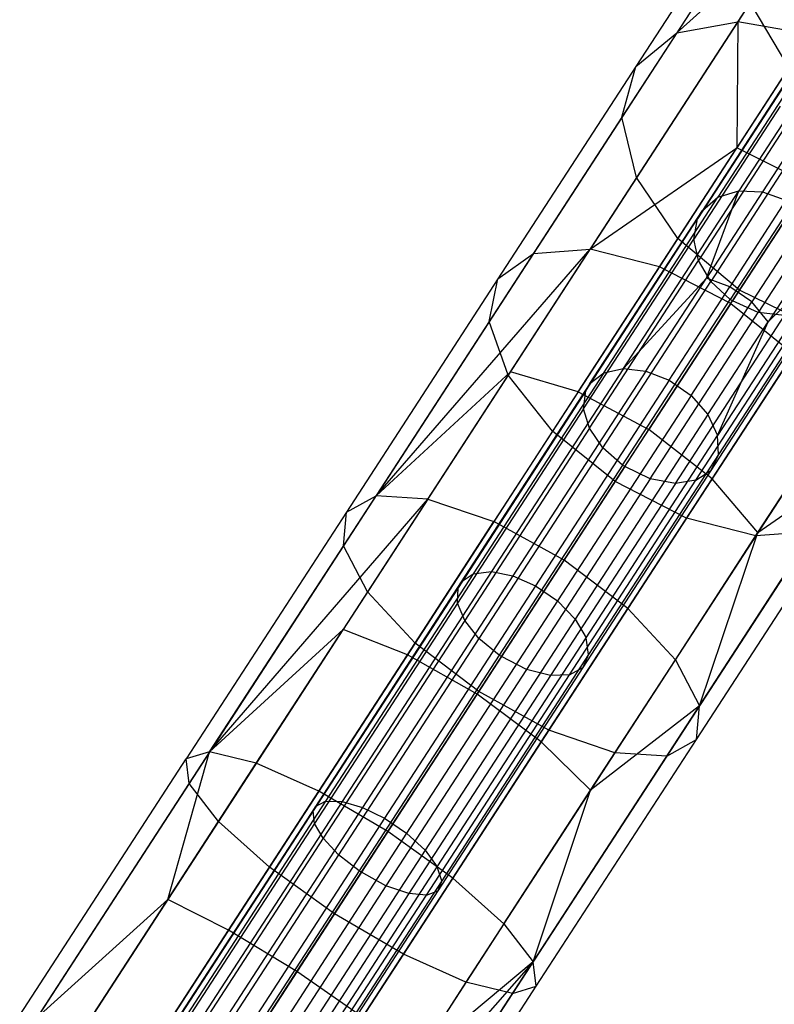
# Model space of a CAD drawing. Extents: x 1.6 to 24.9, y -15.7 to 0.
# Tile 136 of 246: x 8.1 to 9.8, y -6.9 to -4.6. Entities that reach past the tile are written whole.
import ezdxf

# ---------------------------------------------------------------- set-up
doc = ezdxf.new("R2010")
doc.units = 0
doc.header["$LTSCALE"] = 2.54
doc.layers.get('0').update_dxf_attribs({"color": 13, "linetype": 'CONTINUOUS'})

# ---------------------------------------------------------------- blocks, each defined once
blk = doc.blocks.new('ARES-203-D_STL')
at = {"color": 0}
for p, q in [((9.8973, -4.1339, 3.9523), (9.5991, -4.593, 3.4368)), ((9.8973, -4.1339, 3.9523), (9.5991, -4.593, 3.4368)), ((9.7907, -4.2295, 4.079), (9.5035, -4.6718, 3.5824)), ((9.7907, -4.2295, 4.079), (9.5035, -4.6718, 3.5824)), ((9.5991, -4.593, 3.4368), (9.9019, -4.3218, 3.5686)), ((9.5991, -4.593, 3.4368), (9.9019, -4.3218, 3.5686)), ((9.9019, -4.3218, 3.5686), (9.7427, -4.5669, 3.3133)), ((9.9019, -4.3218, 3.5686), (9.7427, -4.5669, 3.3133)), ((9.7467, -4.3658, 4.2056), (9.4704, -4.7912, 3.728)), ((9.7467, -4.3658, 4.2056), (9.4704, -4.7912, 3.728)), ((9.7719, -4.522, 4.313), (9.505, -4.933, 3.8515)), ((9.7719, -4.522, 4.313), (9.505, -4.933, 3.8515)), ((9.8626, -4.6743, 4.3847), (9.7719, -4.522, 4.313)), ((9.8626, -4.6743, 4.3847), (9.7719, -4.522, 4.313)), ((9.7427, -4.5669, 3.3133), (9.3958, -5.1011, 2.8705)), ((9.7427, -4.5669, 3.3133), (9.3958, -5.1011, 2.8705)), ((9.5991, -4.593, 3.4368), (9.7427, -4.5669, 3.3133)), ((9.5991, -4.593, 3.4368), (9.7427, -4.5669, 3.3133)), ((9.7427, -4.5669, 3.3133), (9.7401, -4.8629, 2.993)), ((9.7427, -4.5669, 3.3133), (9.7401, -4.8629, 2.993)), ((9.9125, -4.5974, 3.2309), (9.7427, -4.5669, 3.3133)), ((9.9125, -4.5974, 3.2309), (9.7427, -4.5669, 3.3133)), ((9.5991, -4.593, 3.4368), (9.2627, -5.1111, 3.0073)), ((9.5991, -4.593, 3.4368), (9.2627, -5.1111, 3.0073)), ((9.5035, -4.6718, 3.5824), (9.5991, -4.593, 3.4368)), ((9.5035, -4.6718, 3.5824), (9.5991, -4.593, 3.4368)), ((9.9125, -4.5974, 3.2309), (9.7401, -4.8629, 2.993)), ((9.9125, -4.5974, 3.2309), (9.7401, -4.8629, 2.993)), ((9.9584, -4.6353, 6.7214), (9.7451, -4.9638, 6.1719)), ((9.9584, -4.6353, 6.7214), (9.7451, -4.9638, 6.1719)), ((10.0155, -4.6351, 6.7027), (9.8003, -4.9665, 6.1484)), ((10.0155, -4.6351, 6.7027), (9.8003, -4.9665, 6.1484)), ((9.9065, -4.6544, 6.7478), (9.6958, -4.9788, 6.205)), ((9.9065, -4.6544, 6.7478), (9.6958, -4.9788, 6.205)), ((9.5035, -4.6718, 3.5824), (9.1794, -5.1708, 3.1687)), ((9.5035, -4.6718, 3.5824), (9.1794, -5.1708, 3.1687)), ((9.4704, -4.7912, 3.728), (9.5035, -4.6718, 3.5824)), ((9.4704, -4.7912, 3.728), (9.5035, -4.6718, 3.5824)), ((9.8626, -4.6743, 4.3847), (9.6018, -5.0757, 3.9339)), ((9.8626, -4.6743, 4.3847), (9.6018, -5.0757, 3.9339)), ((9.8673, -4.6903, 6.7786), (9.6596, -5.0101, 6.2436)), ((9.8673, -4.6903, 6.7786), (9.6596, -5.0101, 6.2436)), ((9.8544, -4.7124, 6.7938), (9.6483, -5.0298, 6.2628)), ((9.8544, -4.7124, 6.7938), (9.6483, -5.0298, 6.2628)), ((9.8424, -4.7651, 6.8241), (9.6393, -5.0779, 6.3008)), ((9.8424, -4.7651, 6.8241), (9.6393, -5.0779, 6.3008)), ((9.4704, -4.7912, 3.728), (9.1588, -5.2711, 3.3301)), ((9.4704, -4.7912, 3.728), (9.1588, -5.2711, 3.3301)), ((9.505, -4.933, 3.8515), (9.4704, -4.7912, 3.728)), ((9.505, -4.933, 3.8515), (9.4704, -4.7912, 3.728)), ((9.7463, -5.1976, 3.9629), (10.0048, -4.7995, 4.4099)), ((9.7463, -5.1976, 3.9629), (10.0048, -4.7995, 4.4099)), ((9.8507, -4.8187, 6.8483), (9.65, -5.1278, 6.3312)), ((9.8507, -4.8187, 6.8483), (9.65, -5.1278, 6.3312)), ((9.3958, -5.1011, 2.8705), (9.7401, -4.8629, 2.993)), ((9.3958, -5.1011, 2.8705), (9.7401, -4.8629, 2.993)), ((9.5586, -5.1424, 2.779), (9.7401, -4.8629, 2.993)), ((9.5586, -5.1424, 2.779), (9.7401, -4.8629, 2.993)), ((9.8784, -4.8704, 6.8652), (9.6793, -5.177, 6.3524)), ((9.8784, -4.8704, 6.8652), (9.6793, -5.177, 6.3524)), ((9.9089, -4.9472, 2.9624), (9.7401, -4.8629, 2.993)), ((9.9089, -4.9472, 2.9624), (9.7401, -4.8629, 2.993)), ((9.9234, -4.9134, 6.8721), (9.725, -5.2189, 6.361)), ((9.9234, -4.9134, 6.8721), (9.725, -5.2189, 6.361)), ((9.9286, -4.9169, 6.8721), (9.7302, -5.2224, 6.3611)), ((9.9286, -4.9169, 6.8721), (9.7302, -5.2224, 6.3611)), ((9.505, -4.933, 3.8515), (9.2038, -5.3968, 3.467)), ((9.505, -4.933, 3.8515), (9.2038, -5.3968, 3.467)), ((9.6018, -5.0757, 3.9339), (9.505, -4.933, 3.8515)), ((9.6018, -5.0757, 3.9339), (9.505, -4.933, 3.8515)), ((9.7262, -5.2286, 2.7469), (9.9089, -4.9472, 2.9624)), ((9.7262, -5.2286, 2.7469), (9.9089, -4.9472, 2.9624)), ((9.9895, -4.9434, 6.8656), (9.7905, -5.2499, 6.3529)), ((9.9895, -4.9434, 6.8656), (9.7905, -5.2499, 6.3529)), ((9.474, -5.3813, 5.6701), (9.7451, -4.9638, 6.1719)), ((9.474, -5.3813, 5.6701), (9.7451, -4.9638, 6.1719)), ((9.6689, -5.1688, 5.8846), (9.7451, -4.9638, 6.1719)), ((9.6689, -5.1688, 5.8846), (9.7451, -4.9638, 6.1719)), ((9.8003, -4.9665, 6.1484), (9.6689, -5.1688, 5.8846)), ((9.8003, -4.9665, 6.1484), (9.6689, -5.1688, 5.8846)), ((9.6958, -4.9788, 6.205), (9.7451, -4.9638, 6.1719)), ((9.6958, -4.9788, 6.205), (9.7451, -4.9638, 6.1719)), ((9.7451, -4.9638, 6.1719), (9.8003, -4.9665, 6.1484)), ((9.7451, -4.9638, 6.1719), (9.8003, -4.9665, 6.1484)), ((9.8003, -4.9665, 6.1484), (9.8557, -4.986, 6.1368)), ((9.8003, -4.9665, 6.1484), (9.8557, -4.986, 6.1368)), ((9.4279, -5.3914, 5.7092), (9.6958, -4.9788, 6.205)), ((9.4279, -5.3914, 5.7092), (9.6958, -4.9788, 6.205)), ((9.6596, -5.0101, 6.2436), (9.6958, -4.9788, 6.205)), ((9.6596, -5.0101, 6.2436), (9.6958, -4.9788, 6.205)), ((9.8557, -4.986, 6.1368), (9.7238, -5.1892, 5.8719)), ((9.8557, -4.986, 6.1368), (9.7238, -5.1892, 5.8719)), ((9.3955, -5.4168, 5.7547), (9.6596, -5.0101, 6.2436)), ((9.3955, -5.4168, 5.7547), (9.6596, -5.0101, 6.2436)), ((9.6483, -5.0298, 6.2628), (9.6596, -5.0101, 6.2436)), ((9.6483, -5.0298, 6.2628), (9.6596, -5.0101, 6.2436)), ((9.386, -5.4337, 5.7773), (9.6483, -5.0298, 6.2628)), ((9.386, -5.4337, 5.7773), (9.6483, -5.0298, 6.2628)), ((9.6393, -5.0779, 6.3008), (9.6483, -5.0298, 6.2628)), ((9.6393, -5.0779, 6.3008), (9.6483, -5.0298, 6.2628)), ((9.9072, -5.022, 6.1387), (9.7753, -5.2251, 5.8739)), ((9.9072, -5.022, 6.1387), (9.7753, -5.2251, 5.8739)), ((9.6018, -5.0757, 3.9339), (9.3077, -5.5287, 3.5584)), ((9.6018, -5.0757, 3.9339), (9.3077, -5.5287, 3.5584)), ((9.3807, -5.4762, 5.8222), (9.6393, -5.0779, 6.3008)), ((9.3807, -5.4762, 5.8222), (9.6393, -5.0779, 6.3008)), ((9.7463, -5.1976, 3.9629), (9.6018, -5.0757, 3.9339)), ((9.7463, -5.1976, 3.9629), (9.6018, -5.0757, 3.9339)), ((9.65, -5.1278, 6.3312), (9.6393, -5.0779, 6.3008)), ((9.65, -5.1278, 6.3312), (9.6393, -5.0779, 6.3008)), ((9.9453, -5.0697, 6.1548), (9.8142, -5.2716, 5.8916)), ((9.9453, -5.0697, 6.1548), (9.8142, -5.2716, 5.8916)), ((8.8932, -5.68, 2.6714), (9.3958, -5.1011, 2.8705)), ((8.8932, -5.68, 2.6714), (9.3958, -5.1011, 2.8705)), ((9.2088, -5.389, 2.6842), (9.3958, -5.1011, 2.8705)), ((9.2088, -5.389, 2.6842), (9.3958, -5.1011, 2.8705)), ((9.2627, -5.1111, 3.0073), (9.3958, -5.1011, 2.8705)), ((9.2627, -5.1111, 3.0073), (9.3958, -5.1011, 2.8705)), ((9.5586, -5.1424, 2.779), (9.3958, -5.1011, 2.8705)), ((9.5586, -5.1424, 2.779), (9.3958, -5.1011, 2.8705)), ((9.2627, -5.1111, 3.0073), (8.8932, -5.68, 2.6714)), ((9.2627, -5.1111, 3.0073), (8.8932, -5.68, 2.6714)), ((9.1794, -5.1708, 3.1687), (9.2627, -5.1111, 3.0073)), ((9.1794, -5.1708, 3.1687), (9.2627, -5.1111, 3.0073)), ((9.3943, -5.5216, 5.858), (9.65, -5.1278, 6.3312)), ((9.3943, -5.5216, 5.858), (9.65, -5.1278, 6.3312)), ((9.6793, -5.177, 6.3524), (9.65, -5.1278, 6.3312)), ((9.6793, -5.177, 6.3524), (9.65, -5.1278, 6.3312)), ((9.9651, -5.1229, 6.1833), (9.6951, -5.5386, 5.6836)), ((9.9651, -5.1229, 6.1833), (9.6951, -5.5386, 5.6836)), ((9.9651, -5.1229, 6.1833), (9.8142, -5.2716, 5.8916)), ((9.9651, -5.1229, 6.1833), (9.8142, -5.2716, 5.8916)), ((9.3678, -5.4361, 2.589), (9.5586, -5.1424, 2.779)), ((9.3678, -5.4361, 2.589), (9.5586, -5.1424, 2.779)), ((9.7262, -5.2286, 2.7469), (9.5586, -5.1424, 2.779)), ((9.7262, -5.2286, 2.7469), (9.5586, -5.1424, 2.779)), ((9.1794, -5.1708, 3.1687), (8.8236, -5.7187, 2.8452)), ((9.1794, -5.1708, 3.1687), (8.8236, -5.7187, 2.8452)), ((9.1588, -5.2711, 3.3301), (9.1794, -5.1708, 3.1687)), ((9.1588, -5.2711, 3.3301), (9.1794, -5.1708, 3.1687)), ((9.4257, -5.5676, 5.883), (9.6793, -5.177, 6.3524)), ((9.4257, -5.5676, 5.883), (9.6793, -5.177, 6.3524)), ((9.474, -5.3813, 5.6701), (9.6689, -5.1688, 5.8846)), ((9.474, -5.3813, 5.6701), (9.6689, -5.1688, 5.8846)), ((9.5269, -5.3874, 5.6425), (9.6689, -5.1688, 5.8846)), ((9.5269, -5.3874, 5.6425), (9.6689, -5.1688, 5.8846)), ((9.7238, -5.1892, 5.8719), (9.6689, -5.1688, 5.8846)), ((9.7238, -5.1892, 5.8719), (9.6689, -5.1688, 5.8846)), ((9.725, -5.2189, 6.361), (9.6793, -5.177, 6.3524)), ((9.725, -5.2189, 6.361), (9.6793, -5.177, 6.3524)), ((9.9638, -5.173, 6.2193), (9.6973, -5.5834, 5.726)), ((9.9638, -5.173, 6.2193), (9.6973, -5.5834, 5.726)), ((9.4546, -5.6468, 3.5905), (9.7463, -5.1976, 3.9629)), ((9.4546, -5.6468, 3.5905), (9.7463, -5.1976, 3.9629)), ((9.5812, -5.4087, 5.6287), (9.7238, -5.1892, 5.8719)), ((9.5812, -5.4087, 5.6287), (9.7238, -5.1892, 5.8719)), ((9.7753, -5.2251, 5.8739), (9.7238, -5.1892, 5.8719)), ((9.7753, -5.2251, 5.8739), (9.7238, -5.1892, 5.8719)), ((9.9164, -5.28, 3.9339), (9.7463, -5.1976, 3.9629)), ((9.9164, -5.28, 3.9339), (9.7463, -5.1976, 3.9629)), ((9.4722, -5.6081, 5.8932), (9.725, -5.2189, 6.361)), ((9.4722, -5.6081, 5.8932), (9.725, -5.2189, 6.361)), ((9.4774, -5.6116, 5.8933), (9.7302, -5.2224, 6.3611)), ((9.4774, -5.6116, 5.8933), (9.7302, -5.2224, 6.3611)), ((9.6329, -5.4445, 5.6309), (9.7753, -5.2251, 5.8739)), ((9.6329, -5.4445, 5.6309), (9.7753, -5.2251, 5.8739)), ((9.9416, -5.2164, 6.26), (9.6791, -5.6207, 5.774)), ((9.9416, -5.2164, 6.26), (9.6791, -5.6207, 5.774)), ((9.7302, -5.2224, 6.3611), (9.725, -5.2189, 6.361)), ((9.7302, -5.2224, 6.3611), (9.725, -5.2189, 6.361)), ((9.7905, -5.2499, 6.3529), (9.7302, -5.2224, 6.3611)), ((9.7905, -5.2499, 6.3529), (9.7302, -5.2224, 6.3611)), ((9.8142, -5.2716, 5.8916), (9.7753, -5.2251, 5.8739)), ((9.8142, -5.2716, 5.8916), (9.7753, -5.2251, 5.8739)), ((9.7262, -5.2286, 2.7469), (9.5341, -5.5244, 2.5556)), ((9.7262, -5.2286, 2.7469), (9.5341, -5.5244, 2.5556)), ((9.6439, -5.6438, 5.8189), (9.9028, -5.2451, 6.2981)), ((9.6439, -5.6438, 5.8189), (9.9028, -5.2451, 6.2981)), ((9.7262, -5.2286, 2.7469), (9.8731, -5.3467, 2.779)), ((9.7262, -5.2286, 2.7469), (9.8731, -5.3467, 2.779)), ((9.1588, -5.2711, 3.3301), (8.8165, -5.7981, 3.0189)), ((9.1588, -5.2711, 3.3301), (8.8165, -5.7981, 3.0189)), ((9.2038, -5.3968, 3.467), (9.1588, -5.2711, 3.3301)), ((9.2038, -5.3968, 3.467), (9.1588, -5.2711, 3.3301)), ((9.5369, -5.6404, 5.8836), (9.7905, -5.2499, 6.3529)), ((9.5369, -5.6404, 5.8836), (9.7905, -5.2499, 6.3529)), ((9.5961, -5.651, 5.8564), (9.8519, -5.2571, 6.3298)), ((9.5961, -5.651, 5.8564), (9.8519, -5.2571, 6.3298)), ((9.6726, -5.4897, 5.6499), (9.8142, -5.2716, 5.8916)), ((9.6726, -5.4897, 5.6499), (9.8142, -5.2716, 5.8916)), ((9.6951, -5.5386, 5.6836), (9.8142, -5.2716, 5.8916)), ((9.6951, -5.5386, 5.6836), (9.8142, -5.2716, 5.8916)), ((9.8519, -5.2571, 6.3298), (9.7905, -5.2499, 6.3529)), ((9.8519, -5.2571, 6.3298), (9.7905, -5.2499, 6.3529)), ((9.9164, -5.28, 3.9339), (9.6222, -5.733, 3.5584)), ((9.9164, -5.28, 3.9339), (9.6222, -5.733, 3.5584)), ((10.0861, -5.3105, 3.8515), (9.785, -5.7742, 3.467)), ((10.0861, -5.3105, 3.8515), (9.785, -5.7742, 3.467)), ((9.6823, -5.6404, 2.589), (9.8731, -5.3467, 2.779)), ((9.6823, -5.6404, 2.589), (9.8731, -5.3467, 2.779)), ((9.474, -5.3813, 5.6701), (9.1641, -5.8584, 5.2547)), ((9.474, -5.3813, 5.6701), (9.1641, -5.8584, 5.2547)), ((9.4279, -5.3914, 5.7092), (9.474, -5.3813, 5.6701)), ((9.4279, -5.3914, 5.7092), (9.474, -5.3813, 5.6701)), ((9.474, -5.3813, 5.6701), (9.5269, -5.3874, 5.6425)), ((9.474, -5.3813, 5.6701), (9.5269, -5.3874, 5.6425)), ((9.2038, -5.3968, 3.467), (8.8731, -5.9061, 3.1663)), ((9.2038, -5.3968, 3.467), (8.8731, -5.9061, 3.1663)), ((9.2088, -5.389, 2.6842), (8.8932, -5.68, 2.6714)), ((9.2088, -5.389, 2.6842), (8.8932, -5.68, 2.6714)), ((9.0149, -5.6878, 2.5241), (9.2088, -5.389, 2.6842)), ((9.0149, -5.6878, 2.5241), (9.2088, -5.389, 2.6842)), ((9.4279, -5.3914, 5.7092), (9.1216, -5.8631, 5.2986)), ((9.4279, -5.3914, 5.7092), (9.1216, -5.8631, 5.2986)), ((9.3077, -5.5287, 3.5584), (9.2038, -5.3968, 3.467)), ((9.3077, -5.5287, 3.5584), (9.2038, -5.3968, 3.467)), ((9.3678, -5.4361, 2.589), (9.2088, -5.389, 2.6842)), ((9.3678, -5.4361, 2.589), (9.2088, -5.389, 2.6842)), ((9.5269, -5.3874, 5.6425), (9.2146, -5.8684, 5.2238)), ((9.5269, -5.3874, 5.6425), (9.2146, -5.8684, 5.2238)), ((9.5812, -5.4087, 5.6287), (9.2677, -5.8915, 5.2084)), ((9.5812, -5.4087, 5.6287), (9.2677, -5.8915, 5.2084)), ((9.3955, -5.4168, 5.7547), (9.4279, -5.3914, 5.7092)), ((9.3955, -5.4168, 5.7547), (9.4279, -5.3914, 5.7092)), ((9.5269, -5.3874, 5.6425), (9.5812, -5.4087, 5.6287)), ((9.5269, -5.3874, 5.6425), (9.5812, -5.4087, 5.6287)), ((9.5812, -5.4087, 5.6287), (9.6329, -5.4445, 5.6309)), ((9.5812, -5.4087, 5.6287), (9.6329, -5.4445, 5.6309)), ((9.3955, -5.4168, 5.7547), (9.0932, -5.8823, 5.3496)), ((9.3955, -5.4168, 5.7547), (9.0932, -5.8823, 5.3496)), ((9.386, -5.4337, 5.7773), (9.3955, -5.4168, 5.7547)), ((9.386, -5.4337, 5.7773), (9.3955, -5.4168, 5.7547)), ((9.386, -5.4337, 5.7773), (9.0857, -5.8961, 5.3749)), ((9.386, -5.4337, 5.7773), (9.0857, -5.8961, 5.3749)), ((9.3678, -5.4361, 2.589), (9.1699, -5.7409, 2.4256)), ((9.3678, -5.4361, 2.589), (9.1699, -5.7409, 2.4256)), ((9.6329, -5.4445, 5.6309), (9.3195, -5.927, 5.2109)), ((9.6329, -5.4445, 5.6309), (9.3195, -5.927, 5.2109)), ((9.3678, -5.4361, 2.589), (9.5341, -5.5244, 2.5556)), ((9.3678, -5.4361, 2.589), (9.5341, -5.5244, 2.5556)), ((9.3807, -5.4762, 5.8222), (9.386, -5.4337, 5.7773)), ((9.3807, -5.4762, 5.8222), (9.386, -5.4337, 5.7773)), ((9.6329, -5.4445, 5.6309), (9.6726, -5.4897, 5.6499)), ((9.6329, -5.4445, 5.6309), (9.6726, -5.4897, 5.6499)), ((9.3807, -5.4762, 5.8222), (9.0845, -5.9323, 5.4252)), ((9.3807, -5.4762, 5.8222), (9.0845, -5.9323, 5.4252)), ((9.3943, -5.5216, 5.858), (9.3807, -5.4762, 5.8222)), ((9.3943, -5.5216, 5.858), (9.3807, -5.4762, 5.8222)), ((9.79, -5.7665, 2.6842), (9.977, -5.4786, 2.8705)), ((9.79, -5.7665, 2.6842), (9.977, -5.4786, 2.8705)), ((9.6726, -5.4897, 5.6499), (9.3609, -5.9696, 5.2322)), ((9.6726, -5.4897, 5.6499), (9.3609, -5.9696, 5.2322)), ((9.6726, -5.4897, 5.6499), (9.6951, -5.5386, 5.6836)), ((9.6726, -5.4897, 5.6499), (9.6951, -5.5386, 5.6836)), ((9.3943, -5.5216, 5.858), (9.1013, -5.9728, 5.4653)), ((9.3943, -5.5216, 5.858), (9.1013, -5.9728, 5.4653)), ((9.3348, -5.8312, 2.391), (9.5341, -5.5244, 2.5556)), ((9.3348, -5.8312, 2.391), (9.5341, -5.5244, 2.5556)), ((9.4257, -5.5676, 5.883), (9.3943, -5.5216, 5.858)), ((9.4257, -5.5676, 5.883), (9.3943, -5.5216, 5.858)), ((9.6823, -5.6404, 2.589), (9.5341, -5.5244, 2.5556)), ((9.6823, -5.6404, 2.589), (9.5341, -5.5244, 2.5556)), ((9.3077, -5.5287, 3.5584), (8.9847, -6.0261, 3.2647)), ((9.3077, -5.5287, 3.5584), (8.9847, -6.0261, 3.2647)), ((9.4546, -5.6468, 3.5905), (9.3077, -5.5287, 3.5584)), ((9.4546, -5.6468, 3.5905), (9.3077, -5.5287, 3.5584)), ((9.3864, -6.0139, 5.2699), (9.6951, -5.5386, 5.6836)), ((9.3864, -6.0139, 5.2699), (9.6951, -5.5386, 5.6836)), ((9.6973, -5.5834, 5.726), (9.6951, -5.5386, 5.6836)), ((9.6973, -5.5834, 5.726), (9.6951, -5.5386, 5.6836)), ((9.4257, -5.5676, 5.883), (9.1349, -6.0153, 5.4934)), ((9.4257, -5.5676, 5.883), (9.1349, -6.0153, 5.4934)), ((9.4722, -5.6081, 5.8932), (9.4257, -5.5676, 5.883)), ((9.4722, -5.6081, 5.8932), (9.4257, -5.5676, 5.883)), ((9.6973, -5.5834, 5.726), (9.3924, -6.0528, 5.3174)), ((9.6973, -5.5834, 5.726), (9.3924, -6.0528, 5.3174)), ((9.6973, -5.5834, 5.726), (9.6791, -5.6207, 5.774)), ((9.6973, -5.5834, 5.726), (9.6791, -5.6207, 5.774)), ((9.4722, -5.6081, 5.8932), (9.1823, -6.0545, 5.5048)), ((9.4722, -5.6081, 5.8932), (9.1823, -6.0545, 5.5048)), ((9.4774, -5.6116, 5.8933), (9.1876, -6.058, 5.5049)), ((9.4774, -5.6116, 5.8933), (9.1876, -6.058, 5.5049)), ((9.4774, -5.6116, 5.8933), (9.4722, -5.6081, 5.8932)), ((9.4774, -5.6116, 5.8933), (9.4722, -5.6081, 5.8932)), ((9.5369, -5.6404, 5.8836), (9.4774, -5.6116, 5.8933)), ((9.5369, -5.6404, 5.8836), (9.4774, -5.6116, 5.8933)), ((9.6526, -6.1731, 2.6714), (10.022, -5.6042, 3.0073)), ((9.6526, -6.1731, 2.6714), (10.022, -5.6042, 3.0073)), ((9.79, -5.7665, 2.6842), (10.022, -5.6042, 3.0073)), ((9.79, -5.7665, 2.6842), (10.022, -5.6042, 3.0073)), ((9.5369, -5.6404, 5.8836), (9.2462, -6.0881, 5.494)), ((9.5369, -5.6404, 5.8836), (9.2462, -6.0881, 5.494)), ((9.6791, -5.6207, 5.774), (9.3785, -6.0835, 5.3713)), ((9.6791, -5.6207, 5.774), (9.3785, -6.0835, 5.3713)), ((9.4844, -5.9451, 2.4256), (9.6823, -5.6404, 2.589)), ((9.4844, -5.9451, 2.4256), (9.6823, -5.6404, 2.589)), ((9.5961, -5.651, 5.8564), (9.5369, -5.6404, 5.8836)), ((9.5961, -5.651, 5.8564), (9.5369, -5.6404, 5.8836)), ((9.6439, -5.6438, 5.8189), (9.6791, -5.6207, 5.774)), ((9.6439, -5.6438, 5.8189), (9.6791, -5.6207, 5.774)), ((9.79, -5.7665, 2.6842), (9.6823, -5.6404, 2.589)), ((9.79, -5.7665, 2.6842), (9.6823, -5.6404, 2.589)), ((9.1343, -6.14, 3.2993), (9.4546, -5.6468, 3.5905)), ((9.1343, -6.14, 3.2993), (9.4546, -5.6468, 3.5905)), ((9.5961, -5.651, 5.8564), (9.3029, -6.1024, 5.4636)), ((9.5961, -5.651, 5.8564), (9.3029, -6.1024, 5.4636)), ((9.3474, -6.1003, 5.4215), (9.6439, -5.6438, 5.8189)), ((9.3474, -6.1003, 5.4215), (9.6439, -5.6438, 5.8189)), ((9.6222, -5.733, 3.5584), (9.4546, -5.6468, 3.5905)), ((9.6222, -5.733, 3.5584), (9.4546, -5.6468, 3.5905)), ((9.6439, -5.6438, 5.8189), (9.5961, -5.651, 5.8564)), ((9.6439, -5.6438, 5.8189), (9.5961, -5.651, 5.8564)), ((8.5025, -6.2817, 2.4407), (8.8932, -5.68, 2.6714)), ((8.5025, -6.2817, 2.4407), (8.8932, -5.68, 2.6714)), ((8.5025, -6.2817, 2.4407), (9.0149, -5.6878, 2.5241)), ((8.5025, -6.2817, 2.4407), (9.0149, -5.6878, 2.5241)), ((9.0149, -5.6878, 2.5241), (8.8158, -5.9943, 2.3914)), ((9.0149, -5.6878, 2.5241), (8.8158, -5.9943, 2.3914)), ((8.8236, -5.7187, 2.8452), (8.8932, -5.68, 2.6714)), ((8.8236, -5.7187, 2.8452), (8.8932, -5.68, 2.6714)), ((9.0149, -5.6878, 2.5241), (8.8932, -5.68, 2.6714)), ((9.0149, -5.6878, 2.5241), (8.8932, -5.68, 2.6714)), ((9.0149, -5.6878, 2.5241), (9.1699, -5.7409, 2.4256)), ((9.0149, -5.6878, 2.5241), (9.1699, -5.7409, 2.4256)), ((9.6455, -6.2525, 2.8452), (10.0013, -5.7046, 3.1687)), ((9.6455, -6.2525, 2.8452), (10.0013, -5.7046, 3.1687)), ((8.8236, -5.7187, 2.8452), (8.4472, -6.2983, 2.623)), ((8.8236, -5.7187, 2.8452), (8.4472, -6.2983, 2.623)), ((8.8165, -5.7981, 3.0189), (8.8236, -5.7187, 2.8452)), ((8.8165, -5.7981, 3.0189), (8.8236, -5.7187, 2.8452)), ((9.6222, -5.733, 3.5584), (9.2992, -6.2304, 3.2647)), ((9.6222, -5.733, 3.5584), (9.2992, -6.2304, 3.2647)), ((9.785, -5.7742, 3.467), (9.6222, -5.733, 3.5584)), ((9.785, -5.7742, 3.467), (9.6222, -5.733, 3.5584)), ((8.9668, -6.0536, 2.2903), (9.1699, -5.7409, 2.4256)), ((8.9668, -6.0536, 2.2903), (9.1699, -5.7409, 2.4256)), ((9.3348, -5.8312, 2.391), (9.1699, -5.7409, 2.4256)), ((9.3348, -5.8312, 2.391), (9.1699, -5.7409, 2.4256)), ((9.785, -5.7742, 3.467), (9.4542, -6.2835, 3.1663)), ((9.785, -5.7742, 3.467), (9.4542, -6.2835, 3.1663)), ((9.9181, -5.7643, 3.3301), (9.5759, -6.2913, 3.0189)), ((9.9181, -5.7643, 3.3301), (9.5759, -6.2913, 3.0189)), ((9.596, -6.0652, 2.5241), (9.79, -5.7665, 2.6842)), ((9.596, -6.0652, 2.5241), (9.79, -5.7665, 2.6842)), ((9.6526, -6.1731, 2.6714), (9.79, -5.7665, 2.6842)), ((9.6526, -6.1731, 2.6714), (9.79, -5.7665, 2.6842)), ((9.9181, -5.7643, 3.3301), (9.785, -5.7742, 3.467)), ((9.9181, -5.7643, 3.3301), (9.785, -5.7742, 3.467)), ((8.8165, -5.7981, 3.0189), (8.4545, -6.3556, 2.8052)), ((8.8165, -5.7981, 3.0189), (8.4545, -6.3556, 2.8052)), ((8.8731, -5.9061, 3.1663), (8.8165, -5.7981, 3.0189)), ((8.8731, -5.9061, 3.1663), (8.8165, -5.7981, 3.0189)), ((9.1303, -6.1462, 2.2548), (9.3348, -5.8312, 2.391)), ((9.1303, -6.1462, 2.2548), (9.3348, -5.8312, 2.391)), ((9.4844, -5.9451, 2.4256), (9.3348, -5.8312, 2.391)), ((9.4844, -5.9451, 2.4256), (9.3348, -5.8312, 2.391)), ((9.1216, -5.8631, 5.2986), (8.7748, -6.3971, 4.9699)), ((9.1216, -5.8631, 5.2986), (8.7748, -6.3971, 4.9699)), ((9.1641, -5.8584, 5.2547), (8.8135, -6.3983, 4.9224)), ((9.1641, -5.8584, 5.2547), (8.8135, -6.3983, 4.9224)), ((9.2146, -5.8684, 5.2238), (8.8613, -6.4124, 4.8889)), ((9.2146, -5.8684, 5.2238), (8.8613, -6.4124, 4.8889)), ((9.0932, -5.8823, 5.3496), (9.1216, -5.8631, 5.2986)), ((9.0932, -5.8823, 5.3496), (9.1216, -5.8631, 5.2986)), ((9.1216, -5.8631, 5.2986), (9.1641, -5.8584, 5.2547)), ((9.1216, -5.8631, 5.2986), (9.1641, -5.8584, 5.2547)), ((9.1641, -5.8584, 5.2547), (9.2146, -5.8684, 5.2238)), ((9.1641, -5.8584, 5.2547), (9.2146, -5.8684, 5.2238)), ((9.2146, -5.8684, 5.2238), (9.2677, -5.8915, 5.2084)), ((9.2146, -5.8684, 5.2238), (9.2677, -5.8915, 5.2084)), ((9.0932, -5.8823, 5.3496), (8.7508, -6.4095, 5.0252)), ((9.0932, -5.8823, 5.3496), (8.7508, -6.4095, 5.0252)), ((9.2677, -5.8915, 5.2084), (8.9131, -6.4376, 4.8722)), ((9.2677, -5.8915, 5.2084), (8.9131, -6.4376, 4.8722)), ((9.0857, -5.8961, 5.3749), (9.0932, -5.8823, 5.3496)), ((9.0857, -5.8961, 5.3749), (9.0932, -5.8823, 5.3496)), ((9.2677, -5.8915, 5.2084), (9.3195, -5.927, 5.2109)), ((9.2677, -5.8915, 5.2084), (9.3195, -5.927, 5.2109)), ((8.8731, -5.9061, 3.1663), (8.5233, -6.4448, 2.9598)), ((8.8731, -5.9061, 3.1663), (8.5233, -6.4448, 2.9598)), ((9.0857, -5.8961, 5.3749), (8.7456, -6.4199, 5.0526)), ((9.0857, -5.8961, 5.3749), (8.7456, -6.4199, 5.0526)), ((8.9847, -6.0261, 3.2647), (8.8731, -5.9061, 3.1663)), ((8.9847, -6.0261, 3.2647), (8.8731, -5.9061, 3.1663)), ((9.0845, -5.9323, 5.4252), (9.0857, -5.8961, 5.3749)), ((9.0845, -5.9323, 5.4252), (9.0857, -5.8961, 5.3749)), ((9.0845, -5.9323, 5.4252), (8.7487, -6.4494, 5.1071)), ((9.0845, -5.9323, 5.4252), (8.7487, -6.4494, 5.1071)), ((9.3195, -5.927, 5.2109), (8.9651, -6.4727, 4.8749)), ((9.3195, -5.927, 5.2109), (8.9651, -6.4727, 4.8749)), ((9.1013, -5.9728, 5.4653), (9.0845, -5.9323, 5.4252)), ((9.1013, -5.9728, 5.4653), (9.0845, -5.9323, 5.4252)), ((9.3195, -5.927, 5.2109), (9.3609, -5.9696, 5.2322)), ((9.3195, -5.927, 5.2109), (9.3609, -5.9696, 5.2322)), ((9.2813, -6.2579, 2.2903), (9.4844, -5.9451, 2.4256)), ((9.2813, -6.2579, 2.2903), (9.4844, -5.9451, 2.4256)), ((9.596, -6.0652, 2.5241), (9.4844, -5.9451, 2.4256)), ((9.596, -6.0652, 2.5241), (9.4844, -5.9451, 2.4256)), ((9.1013, -5.9728, 5.4653), (8.769, -6.4845, 5.1505)), ((9.1013, -5.9728, 5.4653), (8.769, -6.4845, 5.1505)), ((9.3609, -5.9696, 5.2322), (9.0084, -6.5125, 4.898)), ((9.3609, -5.9696, 5.2322), (9.0084, -6.5125, 4.898)), ((9.1349, -6.0153, 5.4934), (9.1013, -5.9728, 5.4653)), ((9.1349, -6.0153, 5.4934), (9.1013, -5.9728, 5.4653)), ((9.3609, -5.9696, 5.2322), (9.3864, -6.0139, 5.2699)), ((9.3609, -5.9696, 5.2322), (9.3864, -6.0139, 5.2699)), ((8.8158, -5.9943, 2.3914), (8.5025, -6.2817, 2.4407)), ((8.8158, -5.9943, 2.3914), (8.5025, -6.2817, 2.4407)), ((8.6119, -6.3083, 2.2862), (8.8158, -5.9943, 2.3914)), ((8.6119, -6.3083, 2.2862), (8.8158, -5.9943, 2.3914)), ((8.9668, -6.0536, 2.2903), (8.8158, -5.9943, 2.3914)), ((8.9668, -6.0536, 2.2903), (8.8158, -5.9943, 2.3914)), ((8.9847, -6.0261, 3.2647), (8.643, -6.5523, 3.063)), ((8.9847, -6.0261, 3.2647), (8.643, -6.5523, 3.063)), ((9.1349, -6.0153, 5.4934), (8.805, -6.5232, 5.1809)), ((9.1349, -6.0153, 5.4934), (8.805, -6.5232, 5.1809)), ((9.1343, -6.14, 3.2993), (8.9847, -6.0261, 3.2647)), ((9.1343, -6.14, 3.2993), (8.9847, -6.0261, 3.2647)), ((9.0371, -6.5518, 4.9388), (9.3864, -6.0139, 5.2699)), ((9.0371, -6.5518, 4.9388), (9.3864, -6.0139, 5.2699)), ((9.1823, -6.0545, 5.5048), (9.1349, -6.0153, 5.4934)), ((9.1823, -6.0545, 5.5048), (9.1349, -6.0153, 5.4934)), ((9.3924, -6.0528, 5.3174), (9.3864, -6.0139, 5.2699)), ((9.3924, -6.0528, 5.3174), (9.3864, -6.0139, 5.2699)), ((8.7588, -6.3739, 2.1829), (8.9668, -6.0536, 2.2903)), ((8.7588, -6.3739, 2.1829), (8.9668, -6.0536, 2.2903)), ((9.1823, -6.0545, 5.5048), (8.8534, -6.5609, 5.1932)), ((9.1823, -6.0545, 5.5048), (8.8534, -6.5609, 5.1932)), ((9.1303, -6.1462, 2.2548), (8.9668, -6.0536, 2.2903)), ((9.1303, -6.1462, 2.2548), (8.9668, -6.0536, 2.2903)), ((9.3924, -6.0528, 5.3174), (9.0473, -6.5843, 4.9903)), ((9.3924, -6.0528, 5.3174), (9.0473, -6.5843, 4.9903)), ((9.1876, -6.058, 5.5049), (9.1823, -6.0545, 5.5048)), ((9.1876, -6.058, 5.5049), (9.1823, -6.0545, 5.5048)), ((9.3924, -6.0528, 5.3174), (9.3785, -6.0835, 5.3713)), ((9.3924, -6.0528, 5.3174), (9.3785, -6.0835, 5.3713)), ((9.1876, -6.058, 5.5049), (8.8587, -6.5644, 5.1933)), ((9.1876, -6.058, 5.5049), (8.8587, -6.5644, 5.1933)), ((9.2462, -6.0881, 5.494), (9.1876, -6.058, 5.5049)), ((9.2462, -6.0881, 5.494), (9.1876, -6.058, 5.5049)), ((9.3969, -6.3717, 2.3914), (9.596, -6.0652, 2.5241)), ((9.3969, -6.3717, 2.3914), (9.596, -6.0652, 2.5241)), ((9.596, -6.0652, 2.5241), (9.6526, -6.1731, 2.6714)), ((9.596, -6.0652, 2.5241), (9.6526, -6.1731, 2.6714)), ((9.2462, -6.0881, 5.494), (8.9164, -6.5959, 5.1816)), ((9.2462, -6.0881, 5.494), (8.9164, -6.5959, 5.1816)), ((9.3029, -6.1024, 5.4636), (8.9705, -6.6144, 5.1486)), ((9.3029, -6.1024, 5.4636), (8.9705, -6.6144, 5.1486)), ((9.0113, -6.6179, 5.1031), (9.3474, -6.1003, 5.4215)), ((9.0113, -6.6179, 5.1031), (9.3474, -6.1003, 5.4215)), ((9.3785, -6.0835, 5.3713), (9.0381, -6.6078, 5.0486)), ((9.3785, -6.0835, 5.3713), (9.0381, -6.6078, 5.0486)), ((9.3029, -6.1024, 5.4636), (9.2462, -6.0881, 5.494)), ((9.3029, -6.1024, 5.4636), (9.2462, -6.0881, 5.494)), ((9.3474, -6.1003, 5.4215), (9.3029, -6.1024, 5.4636)), ((9.3474, -6.1003, 5.4215), (9.3029, -6.1024, 5.4636)), ((9.3474, -6.1003, 5.4215), (9.3785, -6.0835, 5.3713)), ((9.3474, -6.1003, 5.4215), (9.3785, -6.0835, 5.3713)), ((8.7955, -6.6617, 3.0993), (9.1343, -6.14, 3.2993)), ((8.7955, -6.6617, 3.0993), (9.1343, -6.14, 3.2993)), ((8.9208, -6.4687, 2.1467), (9.1303, -6.1462, 2.2548)), ((8.9208, -6.4687, 2.1467), (9.1303, -6.1462, 2.2548)), ((9.2813, -6.2579, 2.2903), (9.1303, -6.1462, 2.2548)), ((9.2813, -6.2579, 2.2903), (9.1303, -6.1462, 2.2548)), ((9.2992, -6.2304, 3.2647), (9.1343, -6.14, 3.2993)), ((9.2992, -6.2304, 3.2647), (9.1343, -6.14, 3.2993)), ((9.2618, -6.7748, 2.4407), (9.6526, -6.1731, 2.6714)), ((9.2618, -6.7748, 2.4407), (9.6526, -6.1731, 2.6714)), ((9.6526, -6.1731, 2.6714), (9.3969, -6.3717, 2.3914)), ((9.6526, -6.1731, 2.6714), (9.3969, -6.3717, 2.3914)), ((9.6455, -6.2525, 2.8452), (9.6526, -6.1731, 2.6714)), ((9.6455, -6.2525, 2.8452), (9.6526, -6.1731, 2.6714)), ((9.2992, -6.2304, 3.2647), (8.9575, -6.7565, 3.063)), ((9.2992, -6.2304, 3.2647), (8.9575, -6.7565, 3.063)), ((9.4542, -6.2835, 3.1663), (9.2992, -6.2304, 3.2647)), ((9.4542, -6.2835, 3.1663), (9.2992, -6.2304, 3.2647)), ((9.0733, -6.5782, 2.1829), (9.2813, -6.2579, 2.2903)), ((9.0733, -6.5782, 2.1829), (9.2813, -6.2579, 2.2903)), ((9.2691, -6.8321, 2.623), (9.6455, -6.2525, 2.8452)), ((9.2691, -6.8321, 2.623), (9.6455, -6.2525, 2.8452)), ((9.3969, -6.3717, 2.3914), (9.2813, -6.2579, 2.2903)), ((9.3969, -6.3717, 2.3914), (9.2813, -6.2579, 2.2903)), ((9.5759, -6.2913, 3.0189), (9.6455, -6.2525, 2.8452)), ((9.5759, -6.2913, 3.0189), (9.6455, -6.2525, 2.8452)), ((8.5025, -6.2817, 2.4407), (8.0968, -6.9064, 2.3183)), ((8.5025, -6.2817, 2.4407), (8.0968, -6.9064, 2.3183)), ((8.404, -6.6284, 2.2088), (8.5025, -6.2817, 2.4407)), ((8.404, -6.6284, 2.2088), (8.5025, -6.2817, 2.4407)), ((8.5025, -6.2817, 2.4407), (8.4472, -6.2983, 2.623)), ((8.5025, -6.2817, 2.4407), (8.4472, -6.2983, 2.623)), ((8.6119, -6.3083, 2.2862), (8.5025, -6.2817, 2.4407)), ((8.6119, -6.3083, 2.2862), (8.5025, -6.2817, 2.4407)), ((9.4542, -6.2835, 3.1663), (9.1044, -6.8222, 2.9598)), ((9.4542, -6.2835, 3.1663), (9.1044, -6.8222, 2.9598)), ((9.5759, -6.2913, 3.0189), (9.4542, -6.2835, 3.1663)), ((9.5759, -6.2913, 3.0189), (9.4542, -6.2835, 3.1663)), ((8.0565, -6.9, 2.505), (8.4472, -6.2983, 2.623)), ((8.0565, -6.9, 2.505), (8.4472, -6.2983, 2.623)), ((8.404, -6.6284, 2.2088), (8.6119, -6.3083, 2.2862)), ((8.404, -6.6284, 2.2088), (8.6119, -6.3083, 2.2862)), ((8.4545, -6.3556, 2.8052), (8.4472, -6.2983, 2.623)), ((8.4545, -6.3556, 2.8052), (8.4472, -6.2983, 2.623)), ((8.7588, -6.3739, 2.1829), (8.6119, -6.3083, 2.2862)), ((8.7588, -6.3739, 2.1829), (8.6119, -6.3083, 2.2862)), ((9.5759, -6.2913, 3.0189), (9.2138, -6.8487, 2.8052)), ((9.5759, -6.2913, 3.0189), (9.2138, -6.8487, 2.8052)), ((8.4545, -6.3556, 2.8052), (8.0787, -6.9343, 2.6918)), ((8.4545, -6.3556, 2.8052), (8.0787, -6.9343, 2.6918)), ((8.5233, -6.4448, 2.9598), (8.4545, -6.3556, 2.8052)), ((8.5233, -6.4448, 2.9598), (8.4545, -6.3556, 2.8052)), ((8.5467, -6.7005, 2.104), (8.7588, -6.3739, 2.1829)), ((8.5467, -6.7005, 2.104), (8.7588, -6.3739, 2.1829)), ((8.9208, -6.4687, 2.1467), (8.7588, -6.3739, 2.1829)), ((8.9208, -6.4687, 2.1467), (8.7588, -6.3739, 2.1829)), ((9.1931, -6.6857, 2.2862), (9.3969, -6.3717, 2.3914)), ((9.1931, -6.6857, 2.2862), (9.3969, -6.3717, 2.3914)), ((9.2618, -6.7748, 2.4407), (9.3969, -6.3717, 2.3914)), ((9.2618, -6.7748, 2.4407), (9.3969, -6.3717, 2.3914)), ((8.7748, -6.3971, 4.9699), (8.3966, -6.9795, 4.7374)), ((8.7748, -6.3971, 4.9699), (8.3966, -6.9795, 4.7374)), ((8.8135, -6.3983, 4.9224), (8.4312, -6.987, 4.6874)), ((8.8135, -6.3983, 4.9224), (8.4312, -6.987, 4.6874)), ((8.7508, -6.4095, 5.0252), (8.7748, -6.3971, 4.9699)), ((8.7508, -6.4095, 5.0252), (8.7748, -6.3971, 4.9699)), ((8.7748, -6.3971, 4.9699), (8.8135, -6.3983, 4.9224)), ((8.7748, -6.3971, 4.9699), (8.8135, -6.3983, 4.9224)), ((8.8135, -6.3983, 4.9224), (8.8613, -6.4124, 4.8889)), ((8.8135, -6.3983, 4.9224), (8.8613, -6.4124, 4.8889)), ((8.7456, -6.4199, 5.0526), (8.3745, -6.9913, 4.8244)), ((8.7456, -6.4199, 5.0526), (8.3745, -6.9913, 4.8244)), ((8.7508, -6.4095, 5.0252), (8.3774, -6.9845, 4.7956)), ((8.7508, -6.4095, 5.0252), (8.3774, -6.9845, 4.7956)), ((8.8613, -6.4124, 4.8889), (8.4761, -7.0056, 4.6521)), ((8.8613, -6.4124, 4.8889), (8.4761, -7.0056, 4.6521)), ((8.7456, -6.4199, 5.0526), (8.7508, -6.4095, 5.0252)), ((8.7456, -6.4199, 5.0526), (8.7508, -6.4095, 5.0252)), ((8.7487, -6.4494, 5.1071), (8.7456, -6.4199, 5.0526)), ((8.7487, -6.4494, 5.1071), (8.7456, -6.4199, 5.0526)), ((8.8613, -6.4124, 4.8889), (8.9131, -6.4376, 4.8722)), ((8.8613, -6.4124, 4.8889), (8.9131, -6.4376, 4.8722)), ((8.5233, -6.4448, 2.9598), (8.1601, -7.0039, 2.8502)), ((8.5233, -6.4448, 2.9598), (8.1601, -7.0039, 2.8502)), ((8.7487, -6.4494, 5.1071), (8.3823, -7.0136, 4.8818)), ((8.7487, -6.4494, 5.1071), (8.3823, -7.0136, 4.8818)), ((8.643, -6.5523, 3.063), (8.5233, -6.4448, 2.9598)), ((8.643, -6.5523, 3.063), (8.5233, -6.4448, 2.9598)), ((8.9131, -6.4376, 4.8722), (8.5264, -7.033, 4.6346)), ((8.9131, -6.4376, 4.8722), (8.5264, -7.033, 4.6346)), ((8.769, -6.4845, 5.1505), (8.7487, -6.4494, 5.1071)), ((8.769, -6.4845, 5.1505), (8.7487, -6.4494, 5.1071)), ((8.9131, -6.4376, 4.8722), (8.9651, -6.4727, 4.8749)), ((8.9131, -6.4376, 4.8722), (8.9651, -6.4727, 4.8749)), ((8.9651, -6.4727, 4.8749), (8.5787, -7.0678, 4.6374)), ((8.9651, -6.4727, 4.8749), (8.5787, -7.0678, 4.6374)), ((8.7073, -6.7976, 2.0672), (8.9208, -6.4687, 2.1467)), ((8.7073, -6.7976, 2.0672), (8.9208, -6.4687, 2.1467)), ((9.0733, -6.5782, 2.1829), (8.9208, -6.4687, 2.1467)), ((9.0733, -6.5782, 2.1829), (8.9208, -6.4687, 2.1467)), ((8.9651, -6.4727, 4.8749), (9.0084, -6.5125, 4.898)), ((8.9651, -6.4727, 4.8749), (9.0084, -6.5125, 4.898)), ((8.769, -6.4845, 5.1505), (8.4063, -7.0429, 4.9275)), ((8.769, -6.4845, 5.1505), (8.4063, -7.0429, 4.9275)), ((8.805, -6.5232, 5.1809), (8.769, -6.4845, 5.1505)), ((8.805, -6.5232, 5.1809), (8.769, -6.4845, 5.1505)), ((9.0084, -6.5125, 4.898), (8.6239, -7.1045, 4.6617)), ((9.0084, -6.5125, 4.898), (8.6239, -7.1045, 4.6617)), ((9.0084, -6.5125, 4.898), (9.0371, -6.5518, 4.9388)), ((9.0084, -6.5125, 4.898), (9.0371, -6.5518, 4.9388)), ((8.805, -6.5232, 5.1809), (8.445, -7.0776, 4.9595)), ((8.805, -6.5232, 5.1809), (8.445, -7.0776, 4.9595)), ((8.8534, -6.5609, 5.1932), (8.805, -6.5232, 5.1809)), ((8.8534, -6.5609, 5.1932), (8.805, -6.5232, 5.1809)), ((8.643, -6.5523, 3.063), (8.2883, -7.0984, 2.956)), ((8.643, -6.5523, 3.063), (8.2883, -7.0984, 2.956)), ((8.8534, -6.5609, 5.1932), (8.4945, -7.1137, 4.9725)), ((8.8534, -6.5609, 5.1932), (8.4945, -7.1137, 4.9725)), ((8.8587, -6.5644, 5.1933), (8.4997, -7.1171, 4.9726)), ((8.8587, -6.5644, 5.1933), (8.4997, -7.1171, 4.9726)), ((8.7955, -6.6617, 3.0993), (8.643, -6.5523, 3.063)), ((8.7955, -6.6617, 3.0993), (8.643, -6.5523, 3.063)), ((8.6562, -7.1383, 4.7046), (9.0371, -6.5518, 4.9388)), ((8.6562, -7.1383, 4.7046), (9.0371, -6.5518, 4.9388)), ((8.8587, -6.5644, 5.1933), (8.8534, -6.5609, 5.1932)), ((8.8587, -6.5644, 5.1933), (8.8534, -6.5609, 5.1932)), ((8.9164, -6.5959, 5.1816), (8.8587, -6.5644, 5.1933)), ((8.9164, -6.5959, 5.1816), (8.8587, -6.5644, 5.1933)), ((9.0473, -6.5843, 4.9903), (9.0371, -6.5518, 4.9388)), ((9.0473, -6.5843, 4.9903), (9.0371, -6.5518, 4.9388)), ((9.0473, -6.5843, 4.9903), (8.6708, -7.1641, 4.7589)), ((9.0473, -6.5843, 4.9903), (8.6708, -7.1641, 4.7589)), ((8.8612, -6.9048, 2.104), (9.0733, -6.5782, 2.1829)), ((8.8612, -6.9048, 2.104), (9.0733, -6.5782, 2.1829)), ((9.0473, -6.5843, 4.9903), (9.0381, -6.6078, 5.0486)), ((9.0473, -6.5843, 4.9903), (9.0381, -6.6078, 5.0486)), ((9.1931, -6.6857, 2.2862), (9.0733, -6.5782, 2.1829)), ((9.1931, -6.6857, 2.2862), (9.0733, -6.5782, 2.1829)), ((8.9164, -6.5959, 5.1816), (8.5564, -7.1502, 4.9603)), ((8.9164, -6.5959, 5.1816), (8.5564, -7.1502, 4.9603)), ((9.0381, -6.6078, 5.0486), (8.6666, -7.1798, 4.8203)), ((9.0381, -6.6078, 5.0486), (8.6666, -7.1798, 4.8203)), ((8.9705, -6.6144, 5.1486), (8.9164, -6.5959, 5.1816)), ((8.9705, -6.6144, 5.1486), (8.9164, -6.5959, 5.1816)), ((9.0113, -6.6179, 5.1031), (9.0381, -6.6078, 5.0486)), ((9.0113, -6.6179, 5.1031), (9.0381, -6.6078, 5.0486)), ((8.404, -6.6284, 2.2088), (8.0968, -6.9064, 2.3183)), ((8.404, -6.6284, 2.2088), (8.0968, -6.9064, 2.3183)), ((8.1936, -6.9524, 2.1599), (8.404, -6.6284, 2.2088)), ((8.1936, -6.9524, 2.1599), (8.404, -6.6284, 2.2088)), ((8.5467, -6.7005, 2.104), (8.404, -6.6284, 2.2088)), ((8.5467, -6.7005, 2.104), (8.404, -6.6284, 2.2088)), ((8.9705, -6.6144, 5.1486), (8.6076, -7.1731, 4.9255)), ((8.9705, -6.6144, 5.1486), (8.6076, -7.1731, 4.9255)), ((8.6445, -7.1826, 4.8776), (9.0113, -6.6179, 5.1031)), ((8.6445, -7.1826, 4.8776), (9.0113, -6.6179, 5.1031)), ((9.0113, -6.6179, 5.1031), (8.9705, -6.6144, 5.1486)), ((9.0113, -6.6179, 5.1031), (8.9705, -6.6144, 5.1486)), ((8.4438, -7.2033, 2.9931), (8.7955, -6.6617, 3.0993)), ((8.4438, -7.2033, 2.9931), (8.7955, -6.6617, 3.0993)), ((8.9575, -6.7565, 3.063), (8.7955, -6.6617, 3.0993)), ((8.9575, -6.7565, 3.063), (8.7955, -6.6617, 3.0993)), ((8.332, -7.0311, 2.0541), (8.5467, -6.7005, 2.104)), ((8.332, -7.0311, 2.0541), (8.5467, -6.7005, 2.104)), ((8.7073, -6.7976, 2.0672), (8.5467, -6.7005, 2.104)), ((8.7073, -6.7976, 2.0672), (8.5467, -6.7005, 2.104)), ((9.1931, -6.6857, 2.2862), (8.9852, -7.0058, 2.2088)), ((9.1931, -6.6857, 2.2862), (8.9852, -7.0058, 2.2088)), ((9.1931, -6.6857, 2.2862), (9.2618, -6.7748, 2.4407)), ((9.1931, -6.6857, 2.2862), (9.2618, -6.7748, 2.4407)), ((8.9575, -6.7565, 3.063), (8.6028, -7.3027, 2.956)), ((8.9575, -6.7565, 3.063), (8.6028, -7.3027, 2.956)), ((9.1044, -6.8222, 2.9598), (8.9575, -6.7565, 3.063)), ((9.1044, -6.8222, 2.9598), (8.9575, -6.7565, 3.063)), ((8.4911, -7.1304, 2.017), (8.7073, -6.7976, 2.0672)), ((8.4911, -7.1304, 2.017), (8.7073, -6.7976, 2.0672)), ((8.8612, -6.9048, 2.104), (8.7073, -6.7976, 2.0672)), ((8.8612, -6.9048, 2.104), (8.7073, -6.7976, 2.0672)), ((9.2618, -6.7748, 2.4407), (8.7747, -7.3298, 2.1599)), ((9.2618, -6.7748, 2.4407), (8.7747, -7.3298, 2.1599)), ((8.8562, -7.3995, 2.3183), (9.2618, -6.7748, 2.4407)), ((8.8562, -7.3995, 2.3183), (9.2618, -6.7748, 2.4407)), ((9.2618, -6.7748, 2.4407), (8.9852, -7.0058, 2.2088)), ((9.2618, -6.7748, 2.4407), (8.9852, -7.0058, 2.2088)), ((9.2691, -6.8321, 2.623), (9.2618, -6.7748, 2.4407)), ((9.2691, -6.8321, 2.623), (9.2618, -6.7748, 2.4407)), ((9.1044, -6.8222, 2.9598), (8.7413, -7.3814, 2.8502)), ((9.1044, -6.8222, 2.9598), (8.7413, -7.3814, 2.8502)), ((8.8784, -7.4338, 2.505), (9.2691, -6.8321, 2.623)), ((8.8784, -7.4338, 2.505), (9.2691, -6.8321, 2.623)), ((9.2138, -6.8487, 2.8052), (9.1044, -6.8222, 2.9598)), ((9.2138, -6.8487, 2.8052), (9.1044, -6.8222, 2.9598)), ((9.2138, -6.8487, 2.8052), (9.2691, -6.8321, 2.623)), ((9.2138, -6.8487, 2.8052), (9.2691, -6.8321, 2.623)), ((9.2138, -6.8487, 2.8052), (8.838, -7.4274, 2.6918)), ((9.2138, -6.8487, 2.8052), (8.838, -7.4274, 2.6918))]:
    blk.add_line(p, q, dxfattribs=at)

msp = doc.modelspace()

# ---------------------------------------------------------------- block references
at = {"color": 0}
msp.add_blockref('ARES-203-D_STL', (0, 0), dxfattribs=at)

doc.saveas('drawing.dxf')
